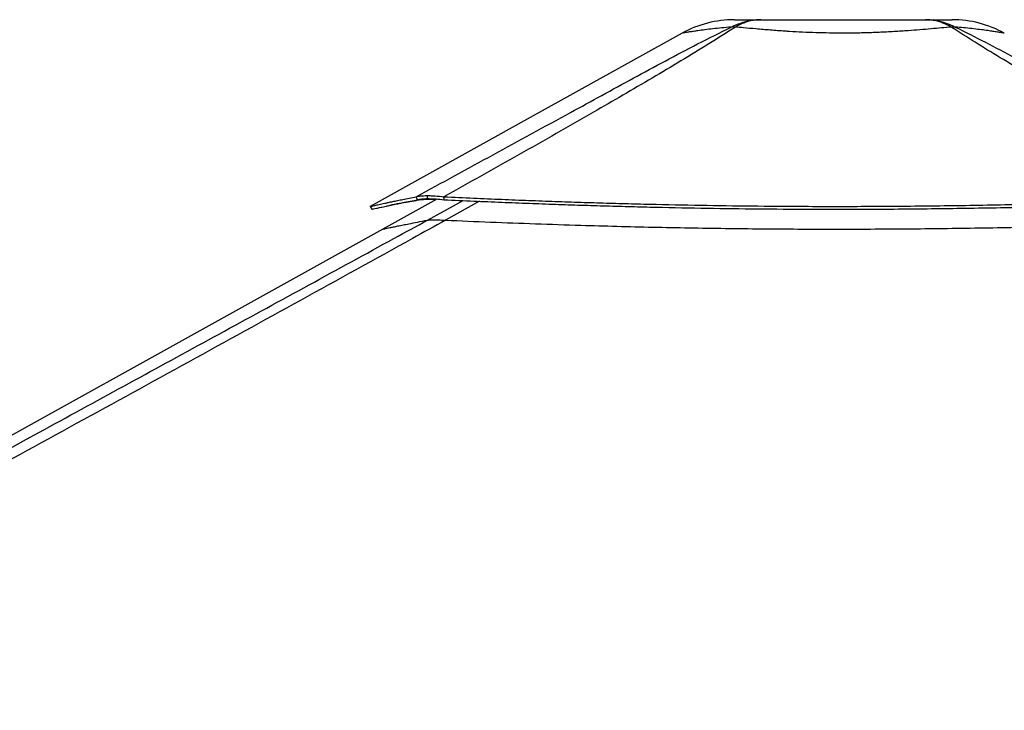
# Paper-space layout 'Surface Plate' of a CAD drawing. Header units: millimetres. Extents: x 2658 to 18042, y 1128 to 16227.
# Tile 62 of 64: x 14461 to 15672, y 6421 to 7271. Entities that reach past the tile are written whole.
import ezdxf

# ---------------------------------------------------------------- set-up
doc = ezdxf.new("R2010")
doc.units = ezdxf.units.MM

psp = doc.layouts.new('Surface Plate')

# ---------------------------------------------------------------- linework, layer by layer
at = {"color": 7, "linetype": 'Continuous', "lineweight": 25, "ltscale": 2}
for p, q in [((14974.3, 7050.23), (14907.82, 7013.3)), ((14962.18, 7054.46), (14962.07, 7054.46)), ((14963.1, 7050.73), (14962.07, 7054.46)), ((14963.2, 7050.73), (14962.18, 7054.46)), ((14963.2, 7050.73), (14963.1, 7050.73)), ((14983.14, 7049.42), (14982.89, 7053.02)), ((14892.19, 7041.22), (14894.13, 7037.72)), ((14970.35, 7024.63), (14970.28, 7024.63))]:
    psp.add_line(p, q, dxfattribs=at)
at = {"color": 8, "linetype": 'Continuous', "lineweight": 25, "ltscale": 2}
for p, q in [((14950.47, 7049.42), (14948.11, 7048.13)), ((14962.58, 7024.23), (15006.63, 7048.36)), ((15026.56, 7047.48), (14984.85, 7024.23))]:
    psp.add_line(p, q, dxfattribs=at)
at = {"color": 7, "linetype": 'Continuous', "lineweight": 25, "ltscale": 2, "flags": 128}
for points in [[(15276.05, 7254.44), (15089.1, 7150.59), (14892.23, 7041.24)], [(14950.47, 7049.42), (14949.61, 7051.22), (14948.74, 7053.02)], [(14907.82, 7013.3), (14223.64, 6633.27), (13148.25, 6035.94)]]:
    psp.add_lwpolyline(points, dxfattribs=at)
at = {"color": 7, "linetype": 'Continuous', "lineweight": 25, "ltscale": 4}
for centre, radius, start, end in [((15340.15, 7139.05), 132, 90.00001, 119.05091), ((15608.13, 7139.05), 132, 60.92915, 89.99999), ((15338.91, 7212.72), 49.32, 86.96189, 93.01714), ((15609.37, 7212.66), 49.37, 86.97138, 93.02862)]:
    psp.add_arc(centre, radius, start, end, dxfattribs=at)
at = {"color": 7, "linetype": 'Continuous', "lineweight": 25, "ltscale": 2}
for points, knots in [([(15336.32, 7261.97), (15340.19, 7263.76), (15347.96, 7267.35), (15360.26, 7270.43), (15368.64, 7270.84), (15372.86, 7271.05)], [0, 0, 0, 0, 0.3304596, 0.6637071, 1, 1, 1, 1]), ([(15340.15, 7271.05), (15340.32, 7271.05), (15340.65, 7271.05), (15343.4, 7271.05), (15347.81, 7271.05), (15354.2, 7271.05), (15362.33, 7271.05), (15369.35, 7271.05), (15372.86, 7271.05)], [0, 0, 0, 0, 0.167251, 0.33492083, 0.50211589, 0.66795552, 0.83432012, 1, 1, 1, 1]), ([(15372.86, 7271.05), (15369.29, 7270.84), (15362.19, 7270.43), (15351.63, 7267.35), (15344.89, 7263.76), (15341.53, 7261.97)], [0, 0, 0, 0, 0.33628723, 0.66953347, 1, 1, 1, 1]), ([(15372.86, 7271.05), (15377.72, 7271.05), (15387.46, 7271.05), (15403.57, 7271.05), (15420.47, 7271.05), (15438.04, 7271.05), (15456.01, 7271.05), (15474.15, 7271.05), (15492.29, 7271.05), (15510.26, 7271.05), (15527.82, 7271.05), (15544.72, 7271.05), (15560.83, 7271.05), (15570.57, 7271.05), (15575.43, 7271.05)], [0, 0, 0, 0, 0.08285827, 0.16606093, 0.24900084, 0.33258577, 0.41640723, 0.50003632, 0.58366183, 0.66748041, 0.75106211, 0.83398125, 0.9171622, 1, 1, 1, 1]), ([(15606.77, 7261.97), (15603.41, 7263.75), (15596.66, 7267.35), (15586.1, 7270.42), (15579, 7270.84), (15575.43, 7271.05)], [0, 0, 0, 0, 0.3304605, 0.6637126, 1, 1, 1, 1]), ([(15575.43, 7271.05), (15579.64, 7270.84), (15588.03, 7270.42), (15600.34, 7267.35), (15608.11, 7263.75), (15611.98, 7261.97)], [0, 0, 0, 0, 0.3362874, 0.6695395, 1, 1, 1, 1]), ([(15575.43, 7271.05), (15578.93, 7271.05), (15585.96, 7271.05), (15594.09, 7271.05), (15600.45, 7271.05), (15604.93, 7271.05), (15607.41, 7271.05), (15608.42, 7271.05), (15608.13, 7271.05), (15608.13, 7271.05)], [0, 0, 0, 0, 0.16564531, 0.33197678, 0.49778475, 0.66491757, 0.83252409, 0.99974454, 1, 1, 1, 1]), ([(14948.74, 7053.02), (14980.26, 7070.27), (15043.3, 7104.78), (15119.64, 7146.4), (15177.13, 7177.87), (15215.65, 7199), (15254.8, 7220.13), (15294.74, 7241.19), (15322.46, 7255.05), (15336.32, 7261.97)], [0, 0, 0, 0, 0.2498232, 0.4996433, 0.5997256, 0.6998528, 0.7999525, 0.8999917, 1, 1, 1, 1]), ([(15341.53, 7261.97), (15330.66, 7255.06), (15308.91, 7241.23), (15274.44, 7220.22), (15239.11, 7199.13), (15203.08, 7178.05), (15148.6, 7146.57), (15075.42, 7104.89), (15013.74, 7070.31), (14982.89, 7053.02)], [0, 0, 0, 0, 0.0997858, 0.1996022, 0.2994789, 0.3993828, 0.499242, 0.7496195, 1, 1, 1, 1]), ([(15606.77, 7261.97), (15602.91, 7261.61), (15595.18, 7260.88), (15582.29, 7259.71), (15568.57, 7258.54), (15556.17, 7257.58), (15542.54, 7256.64), (15527.56, 7255.76), (15508.78, 7254.95), (15490.87, 7254.5), (15473.65, 7254.37), (15457.24, 7254.52), (15440.46, 7254.95), (15424, 7255.61), (15411.51, 7256.3), (15398.17, 7257.15), (15384.08, 7258.19), (15366.84, 7259.64), (15352.66, 7260.94), (15344.71, 7261.68), (15341.53, 7261.97)], [0, 0, 0, 0, 0.0559651, 0.1121538, 0.168319, 0.2242519, 0.255133, 0.3196221, 0.3843118, 0.4487943, 0.4999799, 0.5561759, 0.6126462, 0.6691204, 0.7253221, 0.7448548, 0.8143361, 0.8840629, 0.9535801, 1, 1, 1, 1]), ([(15967.36, 7051.72), (15932.23, 7071.45), (15874.95, 7103.6), (15796.2, 7148.45), (15741.94, 7179.84), (15698.98, 7205.15), (15667.22, 7224.21), (15636.18, 7243.23), (15616.57, 7255.72), (15606.77, 7261.97)], [0, 0, 0, 0, 0.2839139, 0.4628005, 0.6416843, 0.7312736, 0.8208836, 0.9104585, 1, 1, 1, 1]), ([(15611.98, 7261.97), (15624.43, 7255.73), (15649.33, 7243.27), (15685.22, 7224.3), (15720.45, 7205.28), (15766.96, 7179.97), (15824.71, 7148.53), (15906.05, 7104.01), (15964.15, 7072.21), (15999.49, 7052.87)], [0, 0, 0, 0, 0.0898349, 0.1797028, 0.2696064, 0.3594885, 0.5397671, 0.7200491, 1, 1, 1, 1]), ([(14892.26, 7041.24), (14892.3, 7041.24), (14892.4, 7041.24), (14894.15, 7041.61), (14897.64, 7042.36), (14902.9, 7043.51), (14908.85, 7044.8), (14914.73, 7046.06), (14919.9, 7047.15), (14925.77, 7048.38), (14932.45, 7049.76), (14940.02, 7051.3), (14945.78, 7052.44), (14948.74, 7053.02)], [0, 0, 0, 0, 0.0779076, 0.1989282, 0.3201846, 0.4426668, 0.5675576, 0.6343953, 0.7026878, 0.7726381, 0.8450151, 0.9203086, 1, 1, 1, 1]), ([(14948.74, 7053.02), (14949.53, 7053.24), (14951.1, 7053.66), (14954.18, 7054.1), (14957.76, 7054.4), (14960.64, 7054.44), (14962.07, 7054.46)], [0, 0, 0, 0, 0.2485521, 0.4910204, 0.7467425, 1, 1, 1, 1]), ([(14950.47, 7049.42), (14951.21, 7049.62), (14952.67, 7050), (14955.58, 7050.41), (14958.97, 7050.68), (14961.73, 7050.71), (14963.1, 7050.73)], [0, 0, 0, 0, 0.2491173, 0.491695, 0.7471715, 1, 1, 1, 1]), ([(14962.18, 7054.46), (14963.72, 7054.44), (14966.8, 7054.4), (14973.56, 7054.02), (14979.19, 7053.41), (14982.89, 7053.02)], [0, 0, 0, 0, 0.2531064, 0.5086748, 1, 1, 1, 1]), ([(14963.2, 7050.73), (14964.67, 7050.71), (14967.62, 7050.67), (14974.13, 7050.33), (14979.56, 7049.78), (14983.14, 7049.42)], [0, 0, 0, 0, 0.2526756, 0.5080165, 1, 1, 1, 1]), ([(14982.89, 7053.02), (14995.03, 7052.46), (15018.65, 7051.37), (15053.5, 7049.89), (15087.01, 7048.56), (15119.55, 7047.36), (15151.34, 7046.29), (15182.56, 7045.33), (15213.32, 7044.48), (15254.62, 7043.47), (15306.45, 7042.44), (15368.96, 7041.62), (15423.78, 7041.25), (15471.19, 7041.19), (15511.36, 7041.3), (15552.02, 7041.57), (15593.34, 7042.01), (15635.6, 7042.62), (15671.96, 7043.29), (15702.3, 7043.92), (15726.5, 7044.47), (15751.45, 7045.08), (15777.37, 7045.76), (15800.21, 7046.4), (15819.87, 7046.97), (15836.17, 7047.45), (15853.3, 7047.98), (15867.23, 7048.42), (15877.88, 7048.75), (15884.98, 7048.98), (15892.48, 7049.23), (15900.46, 7049.49), (15908.04, 7049.73), (15915.6, 7049.98), (15923.5, 7050.25), (15932.85, 7050.56), (15942.71, 7050.89), (15952.1, 7051.21), (15960.19, 7051.48), (15965.12, 7051.65), (15967.36, 7051.72)], [0, 0, 0, 0, 0.0376744, 0.0733454, 0.1076573, 0.1408366, 0.1732411, 0.2049402, 0.2361658, 0.2669479, 0.3305397, 0.3934094, 0.4561275, 0.4962195, 0.5366209, 0.5774921, 0.6190795, 0.6616071, 0.705423, 0.7292999, 0.7537278, 0.7789875, 0.805221, 0.8327102, 0.8486974, 0.8653019, 0.8825876, 0.9011495, 0.9080221, 0.915265, 0.9229517, 0.9310785, 0.93979, 0.9462364, 0.9543525, 0.9641226, 0.975018, 0.9847567, 0.9930793, 1, 1, 1, 1]), ([(14894.21, 7037.74), (14894.24, 7037.74), (14894.34, 7037.74), (14896.09, 7038.11), (14899.56, 7038.85), (14904.8, 7039.99), (14910.73, 7041.27), (14916.59, 7042.52), (14921.74, 7043.6), (14927.58, 7044.82), (14934.24, 7046.19), (14941.78, 7047.72), (14947.52, 7048.84), (14950.47, 7049.42)], [0, 0, 0, 0, 0.0778768, 0.1989057, 0.3201699, 0.442659, 0.5675549, 0.6343949, 0.702689, 0.7726401, 0.8450173, 0.9203102, 1, 1, 1, 1]), ([(14948.11, 7048.13), (14947.66, 7048.06), (14946.67, 7047.9), (14945.08, 7047.64), (14943.25, 7047.34), (14941.35, 7047.03), (14939.55, 7046.72), (14937.95, 7046.45), (14936.63, 7046.22), (14935.49, 7046.03), (14934.51, 7045.86), (14932.87, 7045.57), (14930.69, 7045.18), (14927.91, 7044.68), (14925.27, 7044.19), (14922.73, 7043.71), (14920.1, 7043.22), (14918.42, 7042.89), (14917.47, 7042.7)], [0, 0, 0, 0, 0.0374322, 0.0821755, 0.1342992, 0.1932479, 0.2478021, 0.2937348, 0.3366893, 0.3690121, 0.3990883, 0.428169, 0.5238164, 0.610052, 0.7061422, 0.797128, 0.8850064, 1, 1, 1, 1]), ([(14973.21, 7049.62), (14972.78, 7049.63), (14970.4, 7049.72), (14966.52, 7049.72), (14961.52, 7049.66), (14957.1, 7049.46), (14953.37, 7049.12), (14950.3, 7048.69), (14948.85, 7048.32), (14948.11, 7048.13)], [0, 0, 0, 0, 0.0352596, 0.1975733, 0.3556976, 0.5190816, 0.6834231, 0.8390109, 1, 1, 1, 1]), ([(14983.14, 7049.42), (14995.27, 7048.87), (15018.88, 7047.79), (15053.71, 7046.32), (15087.2, 7045), (15119.74, 7043.81), (15151.51, 7042.75), (15182.71, 7041.8), (15213.45, 7040.96), (15254.73, 7039.95), (15306.54, 7038.94), (15369.02, 7038.12), (15423.81, 7037.75), (15471.19, 7037.69), (15511.34, 7037.8), (15551.97, 7038.07), (15593.28, 7038.51), (15635.52, 7039.12), (15671.85, 7039.77), (15702.18, 7040.4), (15726.37, 7040.95), (15751.3, 7041.55), (15777.21, 7042.22), (15800.04, 7042.85), (15819.69, 7043.42), (15835.98, 7043.9), (15853.1, 7044.42), (15867.03, 7044.85), (15877.67, 7045.19), (15884.77, 7045.41), (15892.27, 7045.65), (15900.25, 7045.91), (15907.82, 7046.16), (15915.38, 7046.41), (15923.28, 7046.66), (15932.62, 7046.97), (15942.48, 7047.3), (15951.86, 7047.61), (15959.95, 7047.89), (15964.88, 7048.05), (15967.12, 7048.13)], [0, 0, 0, 0, 0.03767206, 0.07334125, 0.10765191, 0.14083008, 0.17323357, 0.20493231, 0.23615817, 0.26694013, 0.33053282, 0.39340405, 0.45612365, 0.49621704, 0.53661947, 0.57749203, 0.61908063, 0.66160885, 0.70542555, 0.72930229, 0.7537303, 0.77899046, 0.8052237, 0.83271277, 0.84869999, 0.8653042, 0.8825895, 0.9011512, 0.90802378, 0.91526645, 0.92295302, 0.93107951, 0.93979093, 0.94623726, 0.95435325, 0.96412323, 0.97501853, 0.98475693, 0.99307944, 1, 1, 1, 1]), ([(14984.85, 7024.23), (14971.27, 7016.69), (14866.14, 6958.32), (14668.8, 6849.48), (14392.46, 6697.93), (13931.36, 6445.69), (13444.94, 6179.91), (13050.61, 5964.66), (12933.18, 5900.55)], [0, 0, 0, 0, 0.0199849, 0.1547416, 0.2894988, 0.424256, 0.8285467, 1, 1, 1, 1]), ([(14962.58, 7024.23), (14963, 7024.3), (14963.87, 7024.43), (14966.25, 7024.59), (14968.8, 7024.61), (14970.28, 7024.63)], [0, 0, 0, 0, 0.2930372, 0.592611, 1, 1, 1, 1]), ([(14970.35, 7024.63), (14971.09, 7024.62), (14972.92, 7024.62), (14976.31, 7024.55), (14980.43, 7024.42), (14983.38, 7024.29), (14984.85, 7024.23)], [0, 0, 0, 0, 0.1833264, 0.4504149, 0.7243122, 1, 1, 1, 1]), ([(14984.85, 7024.23), (15003.24, 7023.45), (15040.01, 7021.87), (15095.59, 7019.8), (15147.5, 7018.09), (15195.68, 7016.73), (15240.05, 7015.66), (15284.52, 7014.78), (15329.07, 7014.1), (15373.68, 7013.61), (15418.34, 7013.31), (15463.01, 7013.21), (15507.69, 7013.3), (15552.35, 7013.58), (15596.98, 7014.04), (15641.55, 7014.67), (15686.06, 7015.45), (15730.49, 7016.38), (15777.57, 7017.49), (15827.24, 7018.81), (15876.46, 7020.22), (15922.52, 7021.61), (15951.12, 7022.5), (15965.42, 7022.94)], [0, 0, 0, 0, 0.05722653, 0.1144641, 0.17169103, 0.21688154, 0.26207221, 0.30726247, 0.35245288, 0.39764255, 0.44283259, 0.48802187, 0.53321124, 0.57840037, 0.6235893, 0.66877749, 0.71396586, 0.75915328, 0.80434091, 0.85789837, 0.91145606, 0.95572802, 1, 1, 1, 1])]:
    psp.add_open_spline(points, degree=3, knots=knots, dxfattribs=at)
at = {"color": 8, "linetype": 'Continuous', "lineweight": 25, "ltscale": 2}
for points, knots in [([(15336.32, 7261.97), (15332.32, 7261.62), (15324.32, 7260.91), (15313.49, 7259.76), (15303.68, 7258.58), (15296.44, 7257.61), (15290.56, 7256.76), (15285.86, 7256.05), (15281.59, 7255.37), (15278.42, 7254.84), (15276.61, 7254.55), (15275.81, 7254.36), (15276.05, 7254.44), (15276.05, 7254.44)], [0, 0, 0, 0, 0.110333, 0.220657, 0.3345853, 0.4485055, 0.5101146, 0.6055946, 0.7010714, 0.7993103, 0.8975481, 0.9998938, 1, 1, 1, 1]), ([(15672.27, 7254.41), (15672.27, 7254.41), (15672.48, 7254.41), (15671.63, 7254.51), (15669.37, 7254.91), (15665.26, 7255.58), (15660.78, 7256.29), (15655.72, 7257.04), (15650.21, 7257.82), (15642.03, 7258.89), (15632.63, 7259.99), (15622.59, 7261.04), (15615.36, 7261.67), (15611.98, 7261.97)], [0, 0, 0, 0, 0.0001059, 0.1105658, 0.2210248, 0.3358888, 0.4507547, 0.4897849, 0.592593, 0.6954076, 0.8013237, 0.9072474, 1, 1, 1, 1]), ([(13886.91, 6436.59), (13954.11, 6473.26), (14159.89, 6585.54), (14435.14, 6735.84), (14712.68, 6887.5), (14865.4, 6971.04), (14948.81, 7016.7), (14962.58, 7024.23)], [0, 0, 0, 0, 0.1876804, 0.574712, 0.7682289, 0.9617456, 1, 1, 1, 1]), ([(14907.84, 7013.27), (14907.81, 7013.26), (14907.7, 7013.22), (14908.5, 7013.37), (14910.17, 7013.71), (14912.8, 7014.26), (14916.33, 7014.99), (14920.78, 7015.92), (14926.16, 7017.04), (14932.47, 7018.33), (14940.4, 7019.93), (14950.14, 7021.86), (14958.43, 7023.44), (14962.58, 7024.23)], [0, 0, 0, 0, 0.04548667, 0.13600322, 0.22655828, 0.31707527, 0.40763196, 0.49814886, 0.58870727, 0.67922437, 0.76978386, 0.8848476, 1, 1, 1, 1])]:
    psp.add_open_spline(points, degree=3, knots=knots, dxfattribs=at)

doc.saveas('drawing.dxf')
